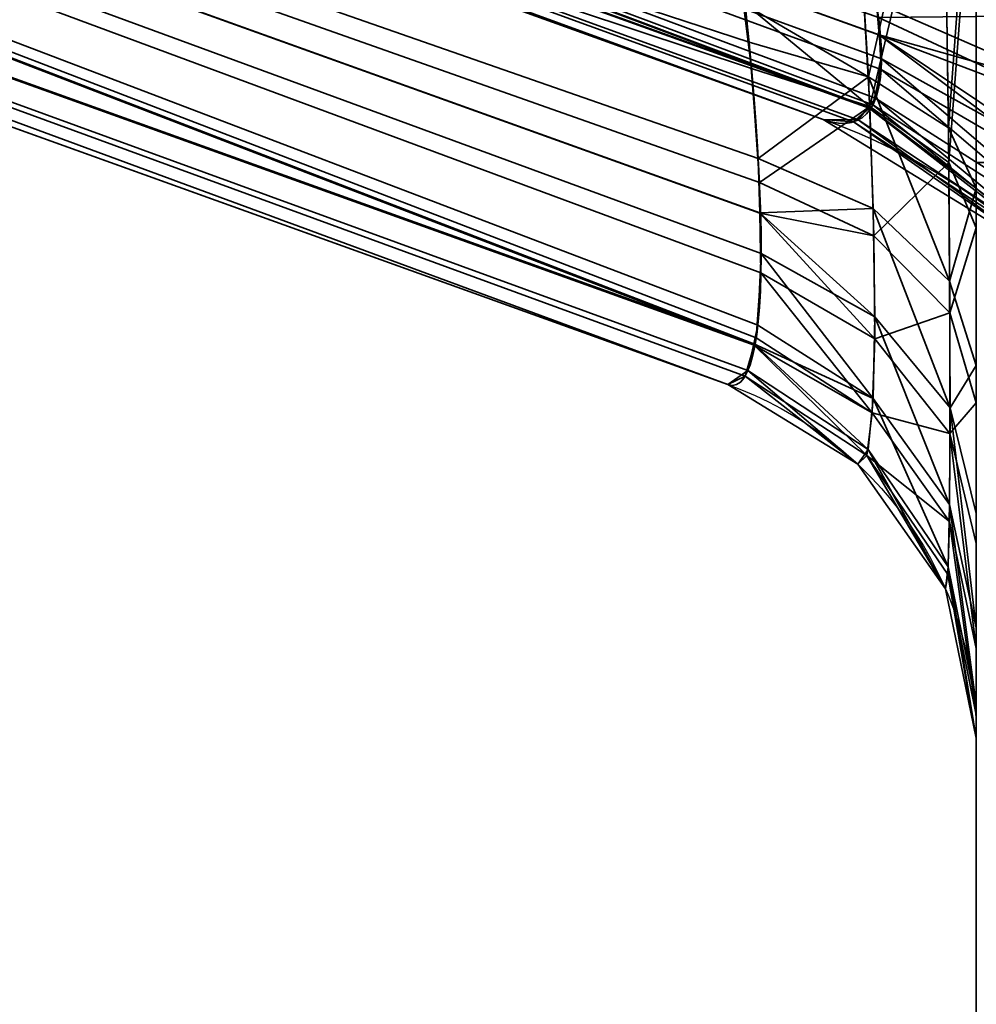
# Model space of a CAD drawing. Header units: millimetres. Extents: x -603 to 3703, y -120 to 193.
# Tile 9 of 256: x -417.3 to -414.75, y -42.69 to -40.07. Entities that reach past the tile are written whole.
import ezdxf

# ---------------------------------------------------------------- set-up
doc = ezdxf.new("R2010")
doc.units = ezdxf.units.MM
doc.layers.add('151', color=7, linetype='Continuous', true_color=0xffffff)

# ---------------------------------------------------------------- blocks, each defined once
blk = doc.blocks.new('UG_SURFACE_012')
at = {"layer": '151', "color": 252, "linetype": 'Continuous', "lineweight": 35}
for points in [[(-467.5, -35, 2076), (-467.5, -46.92, 2076), (467.5, -46.92, 2076), (467.5, -35, 2076)], [(-466, -35, 2074.5001), (466, -35, 2074.5001), (466, -46.92, 2074.5001), (-466, -46.92, 2074.5001)]]:
    blk.add_3dface(points, dxfattribs=at)
blk = doc.blocks.new('UG_SURFACE_014')
at = {"layer": '151', "color": 252, "linetype": 'Continuous', "lineweight": 35}
for points in [[(-414.75, -40.4485, 1184), (-414.75, -17.25, 1184), (-414.75, -18.7531, 1175.1909), (-414.75, -19.2157, 1174.9851)], [(-414.75, -17.25, 1169.5381), (-414.75, -45.7122, 1169.5381), (-414.75, -19.4048, 1173.1852), (-414.75, -18.9952, 1172.8877)], [(-414.75, -45.7122, 1169.5381), (-414.75, -17.25, 1169.5381), (-414.75, -17.25, 1166.2939), (-414.75, -39.3478, 1166.2939)], [(-414.75, -17.25, 996), (-414.75, -40.4485, 996), (-414.75, -19.4048, 1005.1852), (-414.75, -18.9952, 1004.8877)], [(-414, -19.2197, 996), (-414, -40.4485, 996), (-414.75, -40.4485, 996), (-414.75, -17.25, 996)], [(-414.75, -17.25, 1184), (-414.75, -40.4485, 1184), (-414, -40.4485, 1184), (-414, -19.2197, 1184)], [(-414.75, -18.7531, 1007.1909), (-414.75, -19.2157, 1006.9851), (-414.75, -40.6226, 1014.0123), (-414.75, -39.4812, 1013.7091)], [(-414.75, -19.2157, 1174.9851), (-414.75, -19.5545, 1174.6088), (-414.75, -40.4485, 1184)], [(-414.75, -40.6226, 1014.0123), (-414.75, -19.2157, 1006.9851), (-414.75, -19.5545, 1006.6088)], [(-414.75, -19.658, 1173.6238), (-414.75, -19.4048, 1173.1852), (-414.75, -45.7122, 1169.5381)], [(-414.75, -40.4485, 996), (-414.75, -19.658, 1005.6237), (-414.75, -19.4048, 1005.1852)], [(-414.75, -19.5545, 1174.6088), (-414.75, -19.7109, 1174.1272), (-414.75, -45.7122, 1169.5381), (-414.75, -40.4485, 1184)], [(-414.75, -40.6226, 1014.0123), (-414.75, -19.5545, 1006.6088), (-414.75, -19.7109, 1006.1272), (-414.75, -45.3736, 1014.5735)], [(-414.75, -45.7122, 1169.5381), (-414.75, -19.7109, 1174.1272), (-414.75, -19.658, 1173.6238)], [(-414.75, -19.7109, 1006.1272), (-414.75, -19.658, 1005.6237), (-414.75, -40.4485, 996), (-414.75, -47, 1014.0001)], [(-414.75, -19.7109, 1006.1272), (-414.75, -47, 1014.0001), (-414.75, -47, 1014.25), (-414.75, -45.3736, 1014.5735)], [(-434.8884, -33.2379, 1029), (-434.8884, -33.2379, 1151), (-415.1578, -40.3336, 1163.7028), (-428.5262, -35.526, 1020.3953)], [(-428.5262, -35.526, 1159.6048), (-415.1578, -40.3336, 1163.7028), (-434.8884, -33.2379, 1151)], [(-428.78, -36.2317, 1020.3953), (-415.4116, -41.0394, 1163.7028), (-435.1422, -33.9437, 1151), (-435.1422, -33.9437, 1029)], [(-435.1422, -33.9437, 1151), (-415.4116, -41.0394, 1163.7028), (-428.78, -36.2317, 1159.6048)], [(-428.6137, -35.2196, 1160.2496), (-415.018, -40.2774, 1164.1895), (-415.0369, -40.301, 1164.1051)], [(-428.6137, -35.2196, 1160.2496), (-415.0082, -40.1088, 1164.4167), (-415.0023, -40.1721, 1164.3602)], [(-415.0023, -40.1721, 1164.3602), (-415.018, -40.2774, 1164.1895), (-428.6137, -35.2196, 1160.2496)], [(-415.0369, -40.301, 1164.1051), (-428.5974, -35.4293, 1159.9503), (-428.6137, -35.2196, 1160.2496)], [(-415.0161, -40.0241, 1164.4924), (-415.0082, -40.1088, 1164.4167), (-428.6137, -35.2196, 1160.2496)], [(-428.6137, -35.2196, 1019.7504), (-415.0256, -40.2946, 1015.8536), (-415.0033, -40.201, 1015.6767)], [(-428.6137, -35.2196, 1019.7504), (-428.5974, -35.4293, 1020.0497), (-415.0355, -40.3034, 1015.8936)], [(-415.0355, -40.3034, 1015.8936), (-415.0256, -40.2946, 1015.8536), (-428.6137, -35.2196, 1019.7504)], [(-428.6137, -35.2196, 1019.7504), (-415.0079, -40.1091, 1015.5828), (-415.0103, -40.0621, 1015.5348)], [(-415.0033, -40.201, 1015.6767), (-415.0079, -40.1091, 1015.5828), (-428.6137, -35.2196, 1019.7504)], [(-428.5974, -35.4293, 1159.9503), (-415.0642, -40.335, 1163.9829), (-415.1578, -40.3336, 1163.7028)], [(-428.5974, -35.4293, 1159.9503), (-415.0369, -40.301, 1164.1051), (-415.0642, -40.335, 1163.9829)], [(-415.1578, -40.3336, 1163.7028), (-428.5262, -35.526, 1159.6048), (-428.5974, -35.4293, 1159.9503)], [(-428.5974, -35.4293, 1020.0497), (-428.5262, -35.526, 1020.3953), (-415.1578, -40.3336, 1016.2971)], [(-415.1578, -40.3336, 1016.2971), (-415.077, -40.3402, 1016.0618), (-428.5974, -35.4293, 1020.0497)], [(-415.077, -40.3402, 1016.0618), (-415.0355, -40.3034, 1015.8936), (-428.5974, -35.4293, 1020.0497)], [(-415.1578, -40.3336, 1163.7028), (-415.1578, -40.3336, 1016.2971), (-428.5262, -35.526, 1020.3953)], [(-415.3704, -40.0218, 1014.7858), (-415.3485, -40.198, 1014.8238), (-428.9332, -35.6956, 1019.2667)], [(-415.3485, -40.198, 1014.8238), (-415.3273, -40.5016, 1015.0163), (-428.9332, -35.6956, 1019.2667)], [(-428.9332, -35.6956, 1019.2667), (-415.3361, -40.9151, 1015.5689), (-415.3417, -40.9346, 1015.6351)], [(-428.9332, -35.6956, 1019.2667), (-415.326, -40.5829, 1015.1013), (-415.3233, -40.7418, 1015.2674)], [(-415.3233, -40.7418, 1015.2674), (-415.3361, -40.9151, 1015.5689), (-428.9332, -35.6956, 1019.2667)], [(-415.3417, -40.9346, 1015.6351), (-428.9045, -36.0625, 1019.7905), (-428.9332, -35.6956, 1019.2667)], [(-415.3273, -40.5016, 1015.0163), (-415.326, -40.5829, 1015.1013), (-428.9332, -35.6956, 1019.2667)], [(-428.9332, -35.6956, 1160.7332), (-415.3317, -40.8817, 1164.5039), (-415.3228, -40.6908, 1164.7969)], [(-428.9332, -35.6956, 1160.7332), (-428.9045, -36.0625, 1160.2094), (-415.3425, -40.931, 1164.3629)], [(-415.3425, -40.931, 1164.3629), (-415.3317, -40.8817, 1164.5039), (-428.9332, -35.6956, 1160.7332)], [(-428.9332, -35.6956, 1160.7332), (-415.3551, -40.128, 1165.2076), (-415.3683, -40.0269, 1165.2246)], [(-428.9332, -35.6956, 1160.7332), (-415.3306, -40.4376, 1165.0332), (-415.3551, -40.128, 1165.2076)], [(-428.9332, -35.6956, 1160.7332), (-415.3261, -40.5826, 1164.8979), (-415.3306, -40.4376, 1165.0332)], [(-415.3228, -40.6908, 1164.7969), (-415.3261, -40.5826, 1164.8979), (-428.9332, -35.6956, 1160.7332)], [(-428.9045, -36.0625, 1019.7905), (-415.3654, -41.0167, 1015.9144), (-415.4116, -41.0394, 1016.2971)], [(-428.9045, -36.0625, 1019.7905), (-415.3417, -40.9346, 1015.6351), (-415.3654, -41.0167, 1015.9144)], [(-415.4116, -41.0394, 1016.2971), (-428.78, -36.2317, 1020.3953), (-428.9045, -36.0625, 1019.7905)], [(-428.9045, -36.0625, 1160.2094), (-428.78, -36.2317, 1159.6048), (-415.4116, -41.0394, 1163.7028)], [(-415.4116, -41.0394, 1163.7028), (-415.3581, -41.0022, 1164.1591), (-428.9045, -36.0625, 1160.2094)], [(-415.3581, -41.0022, 1164.1591), (-415.3425, -40.931, 1164.3629), (-428.9045, -36.0625, 1160.2094)], [(-428.78, -36.2317, 1020.3953), (-415.4116, -41.0394, 1016.2971), (-415.4116, -41.0394, 1163.7028)], [(-415.3683, -40.0269, 1165.2246), (-415.0367, -40.22, 1165.4052), (-415.0892, -39.3478, 1165.5433)], [(-414.8387, -39.3478, 1165.8821), (-415.0892, -39.3478, 1165.5433), (-415.0367, -40.22, 1165.4052)], [(-415.0367, -40.22, 1165.4052), (-414.8244, -40.3562, 1165.6972), (-414.8387, -39.3478, 1165.8821)], [(-414.75, -39.3478, 1166.2939), (-414.8387, -39.3478, 1165.8821), (-414.8244, -40.3562, 1165.6972)], [(-414.8244, -40.3562, 1165.6972), (-414.75, -40.5162, 1166.0403), (-414.75, -39.3478, 1166.2939)], [(-414.75, -45.7122, 1169.5381), (-414.75, -39.3478, 1166.2939), (-414.75, -40.5162, 1166.0403)], [(-415.0819, -39.4472, 1014.4525), (-415.0333, -40.2993, 1014.6302), (-415.3704, -40.0218, 1014.7858)], [(-415.0333, -40.2993, 1014.6302), (-415.0819, -39.4472, 1014.4525), (-414.8367, -39.4626, 1014.116)], [(-414.8367, -39.4626, 1014.116), (-414.8235, -40.4481, 1014.3458), (-415.0333, -40.2993, 1014.6302)], [(-414.8235, -40.4481, 1014.3458), (-414.8367, -39.4626, 1014.116), (-414.75, -39.4812, 1013.7091)], [(-414.75, -39.4812, 1013.7091), (-414.75, -40.6226, 1014.0123), (-414.8235, -40.4481, 1014.3458)], [(-414.5017, -39.9979, 1164.9288), (-414.48, -40.2577, 1164.798), (-415.0161, -40.0241, 1164.4924)], [(-415.0333, -40.2993, 1014.6302), (-415.3485, -40.198, 1014.8238), (-415.3704, -40.0218, 1014.7858)], [(-415.0082, -40.1088, 1164.4167), (-415.0161, -40.0241, 1164.4924), (-414.48, -40.2577, 1164.798)], [(-415.3683, -40.0269, 1165.2246), (-415.3551, -40.128, 1165.2076), (-415.0367, -40.22, 1165.4052)], [(-415.0103, -40.0621, 1015.5348), (-414.4771, -40.3111, 1015.241), (-414.4958, -40.0568, 1015.0937)], [(-414.4771, -40.3111, 1015.241), (-415.0103, -40.0621, 1015.5348), (-415.0079, -40.1091, 1015.5828)], [(-415.0367, -40.22, 1165.4052), (-415.3551, -40.128, 1165.2076), (-415.3306, -40.4376, 1165.0332)], [(-414.473, -40.4671, 1164.6086), (-415.0023, -40.1721, 1164.3602), (-415.0082, -40.1088, 1164.4167)], [(-415.0082, -40.1088, 1164.4167), (-414.48, -40.2577, 1164.798), (-414.473, -40.4671, 1164.6086)], [(-414.4735, -40.5084, 1015.444), (-414.4771, -40.3111, 1015.241), (-415.0079, -40.1091, 1015.5828)], [(-415.0079, -40.1091, 1015.5828), (-415.0033, -40.201, 1015.6767), (-414.4735, -40.5084, 1015.444)], [(-414.4809, -40.6185, 1164.3671), (-415.018, -40.2774, 1164.1895), (-415.0023, -40.1721, 1164.3602)], [(-415.0023, -40.1721, 1164.3602), (-414.473, -40.4671, 1164.6086), (-414.4809, -40.6185, 1164.3671)], [(-415.3273, -40.5016, 1015.0163), (-415.3485, -40.198, 1014.8238), (-415.0333, -40.2993, 1014.6302)], [(-415.0033, -40.201, 1015.6767), (-415.0256, -40.2946, 1015.8536), (-414.4848, -40.6436, 1015.6934)], [(-414.4848, -40.6436, 1015.6934), (-414.4735, -40.5084, 1015.444), (-415.0033, -40.201, 1015.6767)], [(-415.3306, -40.4376, 1165.0332), (-415.0243, -40.5711, 1165.2079), (-415.0367, -40.22, 1165.4052)], [(-415.0367, -40.22, 1165.4052), (-415.0243, -40.5711, 1165.2079), (-414.8211, -40.764, 1165.4602)], [(-414.8211, -40.764, 1165.4602), (-414.8244, -40.3562, 1165.6972), (-415.0367, -40.22, 1165.4052)], [(-414.5043, -40.7033, 1164.0801), (-415.0369, -40.301, 1164.1051), (-415.018, -40.2774, 1164.1895)], [(-415.018, -40.2774, 1164.1895), (-414.4809, -40.6185, 1164.3671), (-414.5043, -40.7033, 1164.0801)], [(-415.0333, -40.2993, 1014.6302), (-415.0226, -40.6439, 1014.8485), (-415.3273, -40.5016, 1015.0163)], [(-415.0355, -40.3034, 1015.8936), (-415.077, -40.3402, 1016.0618), (-414.5109, -40.7112, 1015.981)], [(-414.5043, -40.7033, 1164.0801), (-415.0642, -40.335, 1163.9829), (-415.0369, -40.301, 1164.1051)], [(-415.0256, -40.2946, 1015.8536), (-415.0355, -40.3034, 1015.8936), (-414.5109, -40.7112, 1015.981)], [(-415.0226, -40.6439, 1014.8485), (-415.0333, -40.2993, 1014.6302), (-414.8235, -40.4481, 1014.3458)], [(-414.5109, -40.7112, 1015.981), (-414.4848, -40.6436, 1015.6934), (-415.0256, -40.2946, 1015.8536)], [(-414.5523, -40.7044, 1163.7028), (-414.5523, -40.7044, 1016.2971), (-415.1578, -40.3336, 1016.2971), (-415.1578, -40.3336, 1163.7028)], [(-414.5523, -40.7044, 1163.7028), (-415.1578, -40.3336, 1163.7028), (-415.0642, -40.335, 1163.9829)], [(-415.077, -40.3402, 1016.0618), (-415.1578, -40.3336, 1016.2971), (-414.5523, -40.7044, 1016.2971)], [(-415.0642, -40.335, 1163.9829), (-414.5043, -40.7033, 1164.0801), (-414.5523, -40.7044, 1163.7028)], [(-414.5523, -40.7044, 1016.2971), (-414.5109, -40.7112, 1015.981), (-415.077, -40.3402, 1016.0618)], [(-414.75, -40.5162, 1166.0403), (-414.8244, -40.3562, 1165.6972), (-414.8211, -40.764, 1165.4602)], [(-415.0243, -40.5711, 1165.2079), (-415.3306, -40.4376, 1165.0332), (-415.3261, -40.5826, 1164.8979)], [(-414.8235, -40.4481, 1014.3458), (-414.8206, -40.8489, 1014.6067), (-415.0226, -40.6439, 1014.8485)], [(-414.8206, -40.8489, 1014.6067), (-414.8235, -40.4481, 1014.3458), (-414.75, -40.6226, 1014.0123)], [(-414, -45.8491, 1169.1622), (-414, -40.4485, 1184), (-414.75, -40.4485, 1184), (-414.75, -45.7122, 1169.5381)], [(-414, -47, 1014.0001), (-414.75, -47, 1014.0001), (-414.75, -40.4485, 996), (-414, -40.4485, 996)], [(-415.326, -40.5829, 1015.1013), (-415.3273, -40.5016, 1015.0163), (-415.0226, -40.6439, 1014.8485)], [(-414.8211, -40.764, 1165.4602), (-414.75, -40.9889, 1165.7544), (-414.75, -40.5162, 1166.0403)], [(-414.75, -43.9948, 1164.5052), (-414.75, -40.5162, 1166.0403), (-414.75, -40.9889, 1165.7544)], [(-414.75, -40.5162, 1166.0403), (-414.75, -43.9948, 1164.5052), (-414.75, -45.3736, 1165.4265), (-414.75, -45.7122, 1169.5381)], [(-415.3261, -40.5826, 1164.8979), (-415.0203, -40.8594, 1164.9388), (-415.0243, -40.5711, 1165.2079)], [(-415.0243, -40.5711, 1165.2079), (-415.0203, -40.8594, 1164.9388), (-414.82, -41.1012, 1165.1425)], [(-414.82, -41.1012, 1165.1425), (-414.8211, -40.764, 1165.4602), (-415.0243, -40.5711, 1165.2079)], [(-415.3261, -40.5826, 1164.8979), (-415.3228, -40.6908, 1164.7969), (-415.0203, -40.8594, 1164.9388)], [(-415.0206, -40.9174, 1015.1343), (-415.3233, -40.7418, 1015.2674), (-415.326, -40.5829, 1015.1013)], [(-415.326, -40.5829, 1015.1013), (-415.0226, -40.6439, 1014.8485), (-415.0206, -40.9174, 1015.1343)], [(-414.75, -40.6226, 1014.0123), (-414.75, -41.0877, 1014.3251), (-414.8206, -40.8489, 1014.6067)], [(-414.75, -45.3736, 1014.5735), (-414.75, -43.9948, 1015.4948), (-414.75, -40.6226, 1014.0123)], [(-414.75, -41.0877, 1014.3251), (-414.75, -40.6226, 1014.0123), (-414.75, -43.9948, 1015.4948)], [(-415.0206, -40.9174, 1015.1343), (-415.0226, -40.6439, 1014.8485), (-414.8206, -40.8489, 1014.6067)], [(-415.3228, -40.6908, 1164.7969), (-415.3317, -40.8817, 1164.5039), (-415.0248, -41.0766, 1164.6054)], [(-415.0248, -41.0766, 1164.6054), (-415.0203, -40.8594, 1164.9388), (-415.3228, -40.6908, 1164.7969)], [(-415.027, -41.1145, 1015.4773), (-415.3361, -40.9151, 1015.5689), (-415.3233, -40.7418, 1015.2674)], [(-415.3233, -40.7418, 1015.2674), (-415.0206, -40.9174, 1015.1343), (-415.027, -41.1145, 1015.4773)], [(-414.75, -40.9889, 1165.7544), (-414.8211, -40.764, 1165.4602), (-414.82, -41.1012, 1165.1425)], [(-415.0203, -40.8594, 1164.9388), (-415.0248, -41.0766, 1164.6054), (-414.8212, -41.3586, 1164.7521)], [(-414.8206, -40.8489, 1014.6067), (-414.8201, -41.1696, 1014.9435), (-415.0206, -40.9174, 1015.1343)], [(-414.8212, -41.3586, 1164.7521), (-414.82, -41.1012, 1165.1425), (-415.0203, -40.8594, 1164.9388)], [(-414.8201, -41.1696, 1014.9435), (-414.8206, -40.8489, 1014.6067), (-414.75, -41.0877, 1014.3251)], [(-415.0248, -41.0766, 1164.6054), (-415.3317, -40.8817, 1164.5039), (-415.3425, -40.931, 1164.3629)], [(-415.3417, -40.9346, 1015.6351), (-415.3361, -40.9151, 1015.5689), (-415.027, -41.1145, 1015.4773)], [(-415.0419, -41.2287, 1015.8682), (-415.3654, -41.0167, 1015.9144), (-415.3417, -40.9346, 1015.6351)], [(-415.3425, -40.931, 1164.3629), (-415.3581, -41.0022, 1164.1591), (-415.0382, -41.2126, 1164.2146)], [(-415.3425, -40.931, 1164.3629), (-415.0382, -41.2126, 1164.2146), (-415.0248, -41.0766, 1164.6054)], [(-415.3417, -40.9346, 1015.6351), (-415.027, -41.1145, 1015.4773), (-415.0419, -41.2287, 1015.8682)], [(-415.027, -41.1145, 1015.4773), (-415.0206, -40.9174, 1015.1343), (-414.8201, -41.1696, 1014.9435)], [(-414.82, -41.1012, 1165.1425), (-414.75, -41.3824, 1165.3793), (-414.75, -40.9889, 1165.7544)], [(-414.75, -40.9889, 1165.7544), (-414.75, -41.3824, 1165.3793), (-414.75, -43.9948, 1164.5052)], [(-415.3581, -41.0022, 1164.1591), (-415.4116, -41.0394, 1163.7028), (-415.0656, -41.2512, 1163.7028)], [(-415.0656, -41.2512, 1016.2971), (-415.4116, -41.0394, 1016.2971), (-415.3654, -41.0167, 1015.9144)], [(-415.3654, -41.0167, 1015.9144), (-415.0419, -41.2287, 1015.8682), (-415.0656, -41.2512, 1016.2971)], [(-415.0656, -41.2512, 1163.7028), (-415.0382, -41.2126, 1164.2146), (-415.3581, -41.0022, 1164.1591)], [(-415.0656, -41.2512, 1016.2971), (-415.0656, -41.2512, 1163.7028), (-415.4116, -41.0394, 1163.7028), (-415.4116, -41.0394, 1016.2971)], [(-415.0248, -41.0766, 1164.6054), (-415.0382, -41.2126, 1164.2146), (-414.8248, -41.5247, 1164.297)], [(-414.8248, -41.5247, 1164.297), (-414.8212, -41.3586, 1164.7521), (-415.0248, -41.0766, 1164.6054)], [(-414.75, -41.0877, 1014.3251), (-414.75, -41.4628, 1014.7214), (-414.8201, -41.1696, 1014.9435)], [(-414.75, -41.4628, 1014.7214), (-414.75, -41.0877, 1014.3251), (-414.75, -43.9948, 1015.4948)], [(-415.0419, -41.2287, 1015.8682), (-415.027, -41.1145, 1015.4773), (-414.8218, -41.4042, 1015.3444)], [(-414.8201, -41.1696, 1014.9435), (-414.8218, -41.4042, 1015.3444), (-415.027, -41.1145, 1015.4773)], [(-414.82, -41.1012, 1165.1425), (-414.8212, -41.3586, 1164.7521), (-414.75, -41.6874, 1164.9233)], [(-414.75, -41.6874, 1164.9233), (-414.75, -41.3824, 1165.3793), (-414.82, -41.1012, 1165.1425)], [(-414.75, -41.7424, 1015.1891), (-414.8218, -41.4042, 1015.3444), (-414.8201, -41.1696, 1014.9435)], [(-414.8201, -41.1696, 1014.9435), (-414.75, -41.4628, 1014.7214), (-414.75, -41.7424, 1015.1891)], [(-415.0382, -41.2126, 1164.2146), (-415.0656, -41.2512, 1163.7028), (-414.8323, -41.5831, 1163.7028)], [(-414.8323, -41.5831, 1016.2971), (-415.0656, -41.2512, 1016.2971), (-415.0419, -41.2287, 1015.8682)], [(-414.8218, -41.4042, 1015.3444), (-414.8259, -41.5453, 1015.7993), (-415.0419, -41.2287, 1015.8682)], [(-415.0419, -41.2287, 1015.8682), (-414.8259, -41.5453, 1015.7993), (-414.8323, -41.5831, 1016.2971)], [(-414.8323, -41.5831, 1163.7028), (-414.8248, -41.5247, 1164.297), (-415.0382, -41.2126, 1164.2146)], [(-414.8323, -41.5831, 1016.2971), (-414.8323, -41.5831, 1163.7028), (-415.0656, -41.2512, 1163.7028), (-415.0656, -41.2512, 1016.2971)], [(-414.8212, -41.3586, 1164.7521), (-414.8248, -41.5247, 1164.297), (-414.75, -41.8917, 1164.3939)], [(-414.75, -41.8917, 1164.3939), (-414.75, -41.6874, 1164.9233), (-414.8212, -41.3586, 1164.7521)], [(-414.75, -41.3824, 1165.3793), (-414.75, -41.6874, 1164.9233), (-414.75, -43.9948, 1164.5052)], [(-414.75, -41.9186, 1015.718), (-414.8259, -41.5453, 1015.7993), (-414.8218, -41.4042, 1015.3444)], [(-414.8218, -41.4042, 1015.3444), (-414.75, -41.7424, 1015.1891), (-414.75, -41.9186, 1015.718)], [(-414.75, -41.7424, 1015.1891), (-414.75, -41.4628, 1014.7214), (-414.75, -43.9948, 1015.4948)], [(-414.8248, -41.5247, 1164.297), (-414.8323, -41.5831, 1163.7028), (-414.75, -41.9804, 1163.7028)], [(-414.75, -41.9804, 1163.7028), (-414.75, -41.8917, 1164.3939), (-414.8248, -41.5247, 1164.297)], [(-414.75, -41.9804, 1016.2971), (-414.8323, -41.5831, 1016.2971), (-414.8259, -41.5453, 1015.7993)], [(-414.8259, -41.5453, 1015.7993), (-414.75, -41.9186, 1015.718), (-414.75, -41.9804, 1016.2971)], [(-414.75, -41.9804, 1016.2971), (-414.75, -41.9804, 1163.7028), (-414.8323, -41.5831, 1163.7028), (-414.8323, -41.5831, 1016.2971)], [(-414.75, -41.6874, 1164.9233), (-414.75, -41.8917, 1164.3939), (-414.75, -43.9948, 1164.5052)], [(-414.75, -41.9186, 1015.718), (-414.75, -41.7424, 1015.1891), (-414.75, -43.9948, 1015.4948)], [(-414.75, -41.8917, 1164.3939), (-414.75, -41.9804, 1163.7028), (-414.75, -43.0735, 1163.1263), (-414.75, -43.9948, 1164.5052)], [(-414.75, -43.9948, 1015.4948), (-414.75, -43.0735, 1016.8736), (-414.75, -41.9804, 1016.2971), (-414.75, -41.9186, 1015.718)], [(-414.75, -41.9804, 1016.2971), (-414.75, -43.0735, 1016.8736), (-414.75, -42.75, 1018.5)], [(-414.75, -42.75, 1018.5), (-414.75, -42.75, 1161.5), (-414.75, -41.9804, 1163.7028), (-414.75, -41.9804, 1016.2971)], [(-414.75, -42.75, 1161.5), (-414.75, -43.0735, 1163.1263), (-414.75, -41.9804, 1163.7028)]]:
    blk.add_3dface(points, dxfattribs=at)
blk = doc.blocks.new('UG_SURFACE_018')
at = {"layer": '151', "color": 252, "linetype": 'Continuous', "lineweight": 35}
for points in [[(-414.75, -40.4485, 1184), (-414.75, -17.25, 1184), (-414.75, -18.7531, 1175.1909), (-414.75, -19.2157, 1174.9851)], [(-414.75, -17.25, 1169.5381), (-414.75, -45.7122, 1169.5381), (-414.75, -19.4048, 1173.1852), (-414.75, -18.9952, 1172.8877)], [(-414.75, -45.7122, 1169.5381), (-414.75, -17.25, 1169.5381), (-414.75, -17.25, 1166.2939), (-414.75, -39.3478, 1166.2939)], [(-414.75, -17.25, 996), (-414.75, -40.4485, 996), (-414.75, -19.4048, 1005.1852), (-414.75, -18.9952, 1004.8877)], [(-414, -19.2197, 996), (-414, -40.4485, 996), (-414.75, -40.4485, 996), (-414.75, -17.25, 996)], [(-414.75, -17.25, 1184), (-414.75, -40.4485, 1184), (-414, -40.4485, 1184), (-414, -19.2197, 1184)], [(-414.75, -18.7531, 1007.1909), (-414.75, -19.2157, 1006.9851), (-414.75, -40.6226, 1014.0123), (-414.75, -39.4812, 1013.7091)], [(-414.75, -19.2157, 1174.9851), (-414.75, -19.5545, 1174.6088), (-414.75, -40.4485, 1184)], [(-414.75, -40.6226, 1014.0123), (-414.75, -19.2157, 1006.9851), (-414.75, -19.5545, 1006.6088)], [(-414.75, -19.658, 1173.6238), (-414.75, -19.4048, 1173.1852), (-414.75, -45.7122, 1169.5381)], [(-414.75, -40.4485, 996), (-414.75, -19.658, 1005.6237), (-414.75, -19.4048, 1005.1852)], [(-414.75, -19.5545, 1174.6088), (-414.75, -19.7109, 1174.1272), (-414.75, -45.7122, 1169.5381), (-414.75, -40.4485, 1184)], [(-414.75, -40.6226, 1014.0123), (-414.75, -19.5545, 1006.6088), (-414.75, -19.7109, 1006.1272), (-414.75, -45.3736, 1014.5735)], [(-414.75, -45.7122, 1169.5381), (-414.75, -19.7109, 1174.1272), (-414.75, -19.658, 1173.6238)], [(-414.75, -19.7109, 1006.1272), (-414.75, -19.658, 1005.6237), (-414.75, -40.4485, 996), (-414.75, -47, 1014.0001)], [(-414.75, -19.7109, 1006.1272), (-414.75, -47, 1014.0001), (-414.75, -47, 1014.25), (-414.75, -45.3736, 1014.5735)], [(-434.8884, -33.2379, 1029), (-434.8884, -33.2379, 1151), (-415.1578, -40.3336, 1163.7028), (-428.5262, -35.526, 1020.3953)], [(-428.5262, -35.526, 1159.6048), (-415.1578, -40.3336, 1163.7028), (-434.8884, -33.2379, 1151)], [(-428.78, -36.2317, 1020.3953), (-415.4116, -41.0394, 1163.7028), (-435.1422, -33.9437, 1151), (-435.1422, -33.9437, 1029)], [(-435.1422, -33.9437, 1151), (-415.4116, -41.0394, 1163.7028), (-428.78, -36.2317, 1159.6048)], [(-428.6137, -35.2196, 1160.2496), (-415.018, -40.2774, 1164.1895), (-415.0369, -40.301, 1164.1051)], [(-428.6137, -35.2196, 1160.2496), (-415.0082, -40.1088, 1164.4167), (-415.0023, -40.1721, 1164.3602)], [(-415.0023, -40.1721, 1164.3602), (-415.018, -40.2774, 1164.1895), (-428.6137, -35.2196, 1160.2496)], [(-415.0369, -40.301, 1164.1051), (-428.5974, -35.4293, 1159.9503), (-428.6137, -35.2196, 1160.2496)], [(-415.0161, -40.0241, 1164.4924), (-415.0082, -40.1088, 1164.4167), (-428.6137, -35.2196, 1160.2496)], [(-428.6137, -35.2196, 1019.7504), (-415.0256, -40.2946, 1015.8536), (-415.0033, -40.201, 1015.6767)], [(-428.6137, -35.2196, 1019.7504), (-428.5974, -35.4293, 1020.0497), (-415.0355, -40.3034, 1015.8936)], [(-415.0355, -40.3034, 1015.8936), (-415.0256, -40.2946, 1015.8536), (-428.6137, -35.2196, 1019.7504)], [(-428.6137, -35.2196, 1019.7504), (-415.0079, -40.1091, 1015.5828), (-415.0103, -40.0621, 1015.5348)], [(-415.0033, -40.201, 1015.6767), (-415.0079, -40.1091, 1015.5828), (-428.6137, -35.2196, 1019.7504)], [(-428.5974, -35.4293, 1159.9503), (-415.0642, -40.335, 1163.9829), (-415.1578, -40.3336, 1163.7028)], [(-428.5974, -35.4293, 1159.9503), (-415.0369, -40.301, 1164.1051), (-415.0642, -40.335, 1163.9829)], [(-415.1578, -40.3336, 1163.7028), (-428.5262, -35.526, 1159.6048), (-428.5974, -35.4293, 1159.9503)], [(-428.5974, -35.4293, 1020.0497), (-428.5262, -35.526, 1020.3953), (-415.1578, -40.3336, 1016.2971)], [(-415.1578, -40.3336, 1016.2971), (-415.077, -40.3402, 1016.0618), (-428.5974, -35.4293, 1020.0497)], [(-415.077, -40.3402, 1016.0618), (-415.0355, -40.3034, 1015.8936), (-428.5974, -35.4293, 1020.0497)], [(-415.1578, -40.3336, 1163.7028), (-415.1578, -40.3336, 1016.2971), (-428.5262, -35.526, 1020.3953)], [(-415.3704, -40.0218, 1014.7858), (-415.3485, -40.198, 1014.8238), (-428.9332, -35.6956, 1019.2667)], [(-415.3485, -40.198, 1014.8238), (-415.3273, -40.5016, 1015.0163), (-428.9332, -35.6956, 1019.2667)], [(-428.9332, -35.6956, 1019.2667), (-415.3361, -40.9151, 1015.5689), (-415.3417, -40.9346, 1015.6351)], [(-428.9332, -35.6956, 1019.2667), (-415.326, -40.5829, 1015.1013), (-415.3233, -40.7418, 1015.2674)], [(-415.3233, -40.7418, 1015.2674), (-415.3361, -40.9151, 1015.5689), (-428.9332, -35.6956, 1019.2667)], [(-415.3417, -40.9346, 1015.6351), (-428.9045, -36.0625, 1019.7905), (-428.9332, -35.6956, 1019.2667)], [(-415.3273, -40.5016, 1015.0163), (-415.326, -40.5829, 1015.1013), (-428.9332, -35.6956, 1019.2667)], [(-428.9332, -35.6956, 1160.7332), (-415.3317, -40.8817, 1164.5039), (-415.3228, -40.6908, 1164.7969)], [(-428.9332, -35.6956, 1160.7332), (-428.9045, -36.0625, 1160.2094), (-415.3425, -40.931, 1164.3629)], [(-415.3425, -40.931, 1164.3629), (-415.3317, -40.8817, 1164.5039), (-428.9332, -35.6956, 1160.7332)], [(-428.9332, -35.6956, 1160.7332), (-415.3551, -40.128, 1165.2076), (-415.3683, -40.0269, 1165.2246)], [(-428.9332, -35.6956, 1160.7332), (-415.3306, -40.4376, 1165.0332), (-415.3551, -40.128, 1165.2076)], [(-428.9332, -35.6956, 1160.7332), (-415.3261, -40.5826, 1164.8979), (-415.3306, -40.4376, 1165.0332)], [(-415.3228, -40.6908, 1164.7969), (-415.3261, -40.5826, 1164.8979), (-428.9332, -35.6956, 1160.7332)], [(-428.9045, -36.0625, 1019.7905), (-415.3654, -41.0167, 1015.9144), (-415.4116, -41.0394, 1016.2971)], [(-428.9045, -36.0625, 1019.7905), (-415.3417, -40.9346, 1015.6351), (-415.3654, -41.0167, 1015.9144)], [(-415.4116, -41.0394, 1016.2971), (-428.78, -36.2317, 1020.3953), (-428.9045, -36.0625, 1019.7905)], [(-428.9045, -36.0625, 1160.2094), (-428.78, -36.2317, 1159.6048), (-415.4116, -41.0394, 1163.7028)], [(-415.4116, -41.0394, 1163.7028), (-415.3581, -41.0022, 1164.1591), (-428.9045, -36.0625, 1160.2094)], [(-415.3581, -41.0022, 1164.1591), (-415.3425, -40.931, 1164.3629), (-428.9045, -36.0625, 1160.2094)], [(-428.78, -36.2317, 1020.3953), (-415.4116, -41.0394, 1016.2971), (-415.4116, -41.0394, 1163.7028)], [(-415.3683, -40.0269, 1165.2246), (-415.0367, -40.22, 1165.4052), (-415.0892, -39.3478, 1165.5433)], [(-414.8387, -39.3478, 1165.8821), (-415.0892, -39.3478, 1165.5433), (-415.0367, -40.22, 1165.4052)], [(-415.0367, -40.22, 1165.4052), (-414.8244, -40.3562, 1165.6972), (-414.8387, -39.3478, 1165.8821)], [(-414.75, -39.3478, 1166.2939), (-414.8387, -39.3478, 1165.8821), (-414.8244, -40.3562, 1165.6972)], [(-414.8244, -40.3562, 1165.6972), (-414.75, -40.5162, 1166.0403), (-414.75, -39.3478, 1166.2939)], [(-414.75, -45.7122, 1169.5381), (-414.75, -39.3478, 1166.2939), (-414.75, -40.5162, 1166.0403)], [(-415.0819, -39.4472, 1014.4525), (-415.0333, -40.2993, 1014.6302), (-415.3704, -40.0218, 1014.7858)], [(-415.0333, -40.2993, 1014.6302), (-415.0819, -39.4472, 1014.4525), (-414.8367, -39.4626, 1014.116)], [(-414.8367, -39.4626, 1014.116), (-414.8235, -40.4481, 1014.3458), (-415.0333, -40.2993, 1014.6302)], [(-414.8235, -40.4481, 1014.3458), (-414.8367, -39.4626, 1014.116), (-414.75, -39.4812, 1013.7091)], [(-414.75, -39.4812, 1013.7091), (-414.75, -40.6226, 1014.0123), (-414.8235, -40.4481, 1014.3458)], [(-414.5017, -39.9979, 1164.9288), (-414.48, -40.2577, 1164.798), (-415.0161, -40.0241, 1164.4924)], [(-415.0333, -40.2993, 1014.6302), (-415.3485, -40.198, 1014.8238), (-415.3704, -40.0218, 1014.7858)], [(-415.0082, -40.1088, 1164.4167), (-415.0161, -40.0241, 1164.4924), (-414.48, -40.2577, 1164.798)], [(-415.3683, -40.0269, 1165.2246), (-415.3551, -40.128, 1165.2076), (-415.0367, -40.22, 1165.4052)], [(-415.0103, -40.0621, 1015.5348), (-414.4771, -40.3111, 1015.241), (-414.4958, -40.0568, 1015.0937)], [(-414.4771, -40.3111, 1015.241), (-415.0103, -40.0621, 1015.5348), (-415.0079, -40.1091, 1015.5828)], [(-415.0367, -40.22, 1165.4052), (-415.3551, -40.128, 1165.2076), (-415.3306, -40.4376, 1165.0332)], [(-414.473, -40.4671, 1164.6086), (-415.0023, -40.1721, 1164.3602), (-415.0082, -40.1088, 1164.4167)], [(-415.0082, -40.1088, 1164.4167), (-414.48, -40.2577, 1164.798), (-414.473, -40.4671, 1164.6086)], [(-414.4735, -40.5084, 1015.444), (-414.4771, -40.3111, 1015.241), (-415.0079, -40.1091, 1015.5828)], [(-415.0079, -40.1091, 1015.5828), (-415.0033, -40.201, 1015.6767), (-414.4735, -40.5084, 1015.444)], [(-414.4809, -40.6185, 1164.3671), (-415.018, -40.2774, 1164.1895), (-415.0023, -40.1721, 1164.3602)], [(-415.0023, -40.1721, 1164.3602), (-414.473, -40.4671, 1164.6086), (-414.4809, -40.6185, 1164.3671)], [(-415.3273, -40.5016, 1015.0163), (-415.3485, -40.198, 1014.8238), (-415.0333, -40.2993, 1014.6302)], [(-415.0033, -40.201, 1015.6767), (-415.0256, -40.2946, 1015.8536), (-414.4848, -40.6436, 1015.6934)], [(-414.4848, -40.6436, 1015.6934), (-414.4735, -40.5084, 1015.444), (-415.0033, -40.201, 1015.6767)], [(-415.3306, -40.4376, 1165.0332), (-415.0243, -40.5711, 1165.2079), (-415.0367, -40.22, 1165.4052)], [(-415.0367, -40.22, 1165.4052), (-415.0243, -40.5711, 1165.2079), (-414.8211, -40.764, 1165.4602)], [(-414.8211, -40.764, 1165.4602), (-414.8244, -40.3562, 1165.6972), (-415.0367, -40.22, 1165.4052)], [(-414.5043, -40.7033, 1164.0801), (-415.0369, -40.301, 1164.1051), (-415.018, -40.2774, 1164.1895)], [(-415.018, -40.2774, 1164.1895), (-414.4809, -40.6185, 1164.3671), (-414.5043, -40.7033, 1164.0801)], [(-415.0333, -40.2993, 1014.6302), (-415.0226, -40.6439, 1014.8485), (-415.3273, -40.5016, 1015.0163)], [(-415.0355, -40.3034, 1015.8936), (-415.077, -40.3402, 1016.0618), (-414.5109, -40.7112, 1015.981)], [(-414.5043, -40.7033, 1164.0801), (-415.0642, -40.335, 1163.9829), (-415.0369, -40.301, 1164.1051)], [(-415.0256, -40.2946, 1015.8536), (-415.0355, -40.3034, 1015.8936), (-414.5109, -40.7112, 1015.981)], [(-415.0226, -40.6439, 1014.8485), (-415.0333, -40.2993, 1014.6302), (-414.8235, -40.4481, 1014.3458)], [(-414.5109, -40.7112, 1015.981), (-414.4848, -40.6436, 1015.6934), (-415.0256, -40.2946, 1015.8536)], [(-414.5523, -40.7044, 1163.7028), (-414.5523, -40.7044, 1016.2971), (-415.1578, -40.3336, 1016.2971), (-415.1578, -40.3336, 1163.7028)], [(-414.5523, -40.7044, 1163.7028), (-415.1578, -40.3336, 1163.7028), (-415.0642, -40.335, 1163.9829)], [(-415.077, -40.3402, 1016.0618), (-415.1578, -40.3336, 1016.2971), (-414.5523, -40.7044, 1016.2971)], [(-415.0642, -40.335, 1163.9829), (-414.5043, -40.7033, 1164.0801), (-414.5523, -40.7044, 1163.7028)], [(-414.5523, -40.7044, 1016.2971), (-414.5109, -40.7112, 1015.981), (-415.077, -40.3402, 1016.0618)], [(-414.75, -40.5162, 1166.0403), (-414.8244, -40.3562, 1165.6972), (-414.8211, -40.764, 1165.4602)], [(-415.0243, -40.5711, 1165.2079), (-415.3306, -40.4376, 1165.0332), (-415.3261, -40.5826, 1164.8979)], [(-414.8235, -40.4481, 1014.3458), (-414.8206, -40.8489, 1014.6067), (-415.0226, -40.6439, 1014.8485)], [(-414.8206, -40.8489, 1014.6067), (-414.8235, -40.4481, 1014.3458), (-414.75, -40.6226, 1014.0123)], [(-414, -45.8491, 1169.1622), (-414, -40.4485, 1184), (-414.75, -40.4485, 1184), (-414.75, -45.7122, 1169.5381)], [(-414, -47, 1014.0001), (-414.75, -47, 1014.0001), (-414.75, -40.4485, 996), (-414, -40.4485, 996)], [(-415.326, -40.5829, 1015.1013), (-415.3273, -40.5016, 1015.0163), (-415.0226, -40.6439, 1014.8485)], [(-414.8211, -40.764, 1165.4602), (-414.75, -40.9889, 1165.7544), (-414.75, -40.5162, 1166.0403)], [(-414.75, -43.9948, 1164.5052), (-414.75, -40.5162, 1166.0403), (-414.75, -40.9889, 1165.7544)], [(-414.75, -40.5162, 1166.0403), (-414.75, -43.9948, 1164.5052), (-414.75, -45.3736, 1165.4265), (-414.75, -45.7122, 1169.5381)], [(-415.3261, -40.5826, 1164.8979), (-415.0203, -40.8594, 1164.9388), (-415.0243, -40.5711, 1165.2079)], [(-415.0243, -40.5711, 1165.2079), (-415.0203, -40.8594, 1164.9388), (-414.82, -41.1012, 1165.1425)], [(-414.82, -41.1012, 1165.1425), (-414.8211, -40.764, 1165.4602), (-415.0243, -40.5711, 1165.2079)], [(-415.3261, -40.5826, 1164.8979), (-415.3228, -40.6908, 1164.7969), (-415.0203, -40.8594, 1164.9388)], [(-415.0206, -40.9174, 1015.1343), (-415.3233, -40.7418, 1015.2674), (-415.326, -40.5829, 1015.1013)], [(-415.326, -40.5829, 1015.1013), (-415.0226, -40.6439, 1014.8485), (-415.0206, -40.9174, 1015.1343)], [(-414.75, -40.6226, 1014.0123), (-414.75, -41.0877, 1014.3251), (-414.8206, -40.8489, 1014.6067)], [(-414.75, -45.3736, 1014.5735), (-414.75, -43.9948, 1015.4948), (-414.75, -40.6226, 1014.0123)], [(-414.75, -41.0877, 1014.3251), (-414.75, -40.6226, 1014.0123), (-414.75, -43.9948, 1015.4948)], [(-415.0206, -40.9174, 1015.1343), (-415.0226, -40.6439, 1014.8485), (-414.8206, -40.8489, 1014.6067)], [(-415.3228, -40.6908, 1164.7969), (-415.3317, -40.8817, 1164.5039), (-415.0248, -41.0766, 1164.6054)], [(-415.0248, -41.0766, 1164.6054), (-415.0203, -40.8594, 1164.9388), (-415.3228, -40.6908, 1164.7969)], [(-415.027, -41.1145, 1015.4773), (-415.3361, -40.9151, 1015.5689), (-415.3233, -40.7418, 1015.2674)], [(-415.3233, -40.7418, 1015.2674), (-415.0206, -40.9174, 1015.1343), (-415.027, -41.1145, 1015.4773)], [(-414.75, -40.9889, 1165.7544), (-414.8211, -40.764, 1165.4602), (-414.82, -41.1012, 1165.1425)], [(-415.0203, -40.8594, 1164.9388), (-415.0248, -41.0766, 1164.6054), (-414.8212, -41.3586, 1164.7521)], [(-414.8206, -40.8489, 1014.6067), (-414.8201, -41.1696, 1014.9435), (-415.0206, -40.9174, 1015.1343)], [(-414.8212, -41.3586, 1164.7521), (-414.82, -41.1012, 1165.1425), (-415.0203, -40.8594, 1164.9388)], [(-414.8201, -41.1696, 1014.9435), (-414.8206, -40.8489, 1014.6067), (-414.75, -41.0877, 1014.3251)], [(-415.0248, -41.0766, 1164.6054), (-415.3317, -40.8817, 1164.5039), (-415.3425, -40.931, 1164.3629)], [(-415.3417, -40.9346, 1015.6351), (-415.3361, -40.9151, 1015.5689), (-415.027, -41.1145, 1015.4773)], [(-415.0419, -41.2287, 1015.8682), (-415.3654, -41.0167, 1015.9144), (-415.3417, -40.9346, 1015.6351)], [(-415.3425, -40.931, 1164.3629), (-415.3581, -41.0022, 1164.1591), (-415.0382, -41.2126, 1164.2146)], [(-415.3425, -40.931, 1164.3629), (-415.0382, -41.2126, 1164.2146), (-415.0248, -41.0766, 1164.6054)], [(-415.3417, -40.9346, 1015.6351), (-415.027, -41.1145, 1015.4773), (-415.0419, -41.2287, 1015.8682)], [(-415.027, -41.1145, 1015.4773), (-415.0206, -40.9174, 1015.1343), (-414.8201, -41.1696, 1014.9435)], [(-414.82, -41.1012, 1165.1425), (-414.75, -41.3824, 1165.3793), (-414.75, -40.9889, 1165.7544)], [(-414.75, -40.9889, 1165.7544), (-414.75, -41.3824, 1165.3793), (-414.75, -43.9948, 1164.5052)], [(-415.3581, -41.0022, 1164.1591), (-415.4116, -41.0394, 1163.7028), (-415.0656, -41.2512, 1163.7028)], [(-415.0656, -41.2512, 1016.2971), (-415.4116, -41.0394, 1016.2971), (-415.3654, -41.0167, 1015.9144)], [(-415.3654, -41.0167, 1015.9144), (-415.0419, -41.2287, 1015.8682), (-415.0656, -41.2512, 1016.2971)], [(-415.0656, -41.2512, 1163.7028), (-415.0382, -41.2126, 1164.2146), (-415.3581, -41.0022, 1164.1591)], [(-415.0656, -41.2512, 1016.2971), (-415.0656, -41.2512, 1163.7028), (-415.4116, -41.0394, 1163.7028), (-415.4116, -41.0394, 1016.2971)], [(-415.0248, -41.0766, 1164.6054), (-415.0382, -41.2126, 1164.2146), (-414.8248, -41.5247, 1164.297)], [(-414.8248, -41.5247, 1164.297), (-414.8212, -41.3586, 1164.7521), (-415.0248, -41.0766, 1164.6054)], [(-414.75, -41.0877, 1014.3251), (-414.75, -41.4628, 1014.7214), (-414.8201, -41.1696, 1014.9435)], [(-414.75, -41.4628, 1014.7214), (-414.75, -41.0877, 1014.3251), (-414.75, -43.9948, 1015.4948)], [(-415.0419, -41.2287, 1015.8682), (-415.027, -41.1145, 1015.4773), (-414.8218, -41.4042, 1015.3444)], [(-414.8201, -41.1696, 1014.9435), (-414.8218, -41.4042, 1015.3444), (-415.027, -41.1145, 1015.4773)], [(-414.82, -41.1012, 1165.1425), (-414.8212, -41.3586, 1164.7521), (-414.75, -41.6874, 1164.9233)], [(-414.75, -41.6874, 1164.9233), (-414.75, -41.3824, 1165.3793), (-414.82, -41.1012, 1165.1425)], [(-414.75, -41.7424, 1015.1891), (-414.8218, -41.4042, 1015.3444), (-414.8201, -41.1696, 1014.9435)], [(-414.8201, -41.1696, 1014.9435), (-414.75, -41.4628, 1014.7214), (-414.75, -41.7424, 1015.1891)], [(-415.0382, -41.2126, 1164.2146), (-415.0656, -41.2512, 1163.7028), (-414.8323, -41.5831, 1163.7028)], [(-414.8323, -41.5831, 1016.2971), (-415.0656, -41.2512, 1016.2971), (-415.0419, -41.2287, 1015.8682)], [(-414.8218, -41.4042, 1015.3444), (-414.8259, -41.5453, 1015.7993), (-415.0419, -41.2287, 1015.8682)], [(-415.0419, -41.2287, 1015.8682), (-414.8259, -41.5453, 1015.7993), (-414.8323, -41.5831, 1016.2971)], [(-414.8323, -41.5831, 1163.7028), (-414.8248, -41.5247, 1164.297), (-415.0382, -41.2126, 1164.2146)], [(-414.8323, -41.5831, 1016.2971), (-414.8323, -41.5831, 1163.7028), (-415.0656, -41.2512, 1163.7028), (-415.0656, -41.2512, 1016.2971)], [(-414.8212, -41.3586, 1164.7521), (-414.8248, -41.5247, 1164.297), (-414.75, -41.8917, 1164.3939)], [(-414.75, -41.8917, 1164.3939), (-414.75, -41.6874, 1164.9233), (-414.8212, -41.3586, 1164.7521)], [(-414.75, -41.3824, 1165.3793), (-414.75, -41.6874, 1164.9233), (-414.75, -43.9948, 1164.5052)], [(-414.75, -41.9186, 1015.718), (-414.8259, -41.5453, 1015.7993), (-414.8218, -41.4042, 1015.3444)], [(-414.8218, -41.4042, 1015.3444), (-414.75, -41.7424, 1015.1891), (-414.75, -41.9186, 1015.718)], [(-414.75, -41.7424, 1015.1891), (-414.75, -41.4628, 1014.7214), (-414.75, -43.9948, 1015.4948)], [(-414.8248, -41.5247, 1164.297), (-414.8323, -41.5831, 1163.7028), (-414.75, -41.9804, 1163.7028)], [(-414.75, -41.9804, 1163.7028), (-414.75, -41.8917, 1164.3939), (-414.8248, -41.5247, 1164.297)], [(-414.75, -41.9804, 1016.2971), (-414.8323, -41.5831, 1016.2971), (-414.8259, -41.5453, 1015.7993)], [(-414.8259, -41.5453, 1015.7993), (-414.75, -41.9186, 1015.718), (-414.75, -41.9804, 1016.2971)], [(-414.75, -41.9804, 1016.2971), (-414.75, -41.9804, 1163.7028), (-414.8323, -41.5831, 1163.7028), (-414.8323, -41.5831, 1016.2971)], [(-414.75, -41.6874, 1164.9233), (-414.75, -41.8917, 1164.3939), (-414.75, -43.9948, 1164.5052)], [(-414.75, -41.9186, 1015.718), (-414.75, -41.7424, 1015.1891), (-414.75, -43.9948, 1015.4948)], [(-414.75, -41.8917, 1164.3939), (-414.75, -41.9804, 1163.7028), (-414.75, -43.0735, 1163.1263), (-414.75, -43.9948, 1164.5052)], [(-414.75, -43.9948, 1015.4948), (-414.75, -43.0735, 1016.8736), (-414.75, -41.9804, 1016.2971), (-414.75, -41.9186, 1015.718)], [(-414.75, -41.9804, 1016.2971), (-414.75, -43.0735, 1016.8736), (-414.75, -42.75, 1018.5)], [(-414.75, -42.75, 1018.5), (-414.75, -42.75, 1161.5), (-414.75, -41.9804, 1163.7028), (-414.75, -41.9804, 1016.2971)], [(-414.75, -42.75, 1161.5), (-414.75, -43.0735, 1163.1263), (-414.75, -41.9804, 1163.7028)]]:
    blk.add_3dface(points, dxfattribs=at)

msp = doc.modelspace()

# ---------------------------------------------------------------- linework, layer by layer
at = {"layer": '151', "color": 252, "linetype": 'Continuous', "lineweight": -3, "true_color": 0x939598}
for p, q in [((-428.5262, -35.526, 1020.3952), (-415.1578, -40.3336, 1016.2971)), ((-415.1578, -40.3336, 1163.7029), (-428.5262, -35.526, 1159.6048)), ((-415.1578, -40.3336, 1163.7029), (-428.5262, -35.526, 1159.6048)), ((-428.5262, -35.526, 1020.3952), (-415.1578, -40.3336, 1016.2971)), ((-428.78, -36.2317, 1020.3952), (-415.4116, -41.0394, 1016.2971)), ((-415.4116, -41.0394, 1163.7029), (-428.78, -36.2317, 1159.6048)), ((-415.4116, -41.0394, 1163.7029), (-428.78, -36.2317, 1159.6048)), ((-428.78, -36.2317, 1020.3952), (-415.4116, -41.0394, 1016.2971)), ((-415.1578, -40.3336, 1163.7029), (-415.1578, -40.3336, 1016.2971)), ((-415.1578, -40.3336, 1163.7029), (-415.1578, -40.3336, 1016.2971)), ((-415.4116, -41.0394, 1016.2971), (-415.4116, -41.0394, 1163.7029)), ((-415.4116, -41.0394, 1016.2971), (-415.4116, -41.0394, 1163.7029))]:
    msp.add_line(p, q, dxfattribs=at)
at = {"layer": '151', "color": 252, "linetype": 'Continuous', "lineweight": -3, "true_color": 0x939598, "extrusion": (0, 0, -1)}
for radius in [1.75, 1.75, 1, 1]:
    msp.add_arc((415.75, -41.9804, -1163.7029), radius, 109.78, 180, dxfattribs=at)
at = {"layer": '151', "color": 252, "linetype": 'Continuous', "lineweight": -3, "true_color": 0x939598}
msp.add_arc((-415.75, -41.9804, 1016.2971), 1.75, 0, 70.22, dxfattribs=at)
msp.add_arc((-415.75, -41.9804, 1016.2971), 1.75, 0, 70.22, dxfattribs=at)
at = {"layer": '151', "color": 252, "linetype": 'Continuous', "lineweight": -3, "true_color": 0x939598, "extrusion": (0, -1.26883e-13, -1)}
msp.add_arc((415.75, -41.9804, -1016.2971), 1, 109.78, 180, dxfattribs=at)
msp.add_arc((415.75, -41.9804, -1016.2971), 1, 109.78, 180, dxfattribs=at)
at = {"layer": '151', "color": 252, "linetype": 'Continuous', "lineweight": -3, "true_color": 0x939598, "extrusion": (-0.980602, -0.14917, 0.127155)}
msp.add_ellipse((-415.75, -39.0579, 1163.4176), major_axis=(0.4273, -1.6267, 1.3866), ratio=0.802849, start_param=5.626571, end_param=7.098019, dxfattribs=at)
msp.add_ellipse((-415.75, -39.0579, 1163.4176), major_axis=(0.4273, -1.6267, 1.3866), ratio=0.802849, start_param=5.626571, end_param=7.098019, dxfattribs=at)
at = {"layer": '151', "color": 252, "linetype": 'Continuous', "lineweight": -3, "true_color": 0x939598, "extrusion": (-0.980602, -0.14917, -0.127155)}
msp.add_ellipse((-415.75, -39.0579, 1016.5824), major_axis=(-0.4273, 1.6267, 1.3866), ratio=0.802849, start_param=2.326759, end_param=3.798207, dxfattribs=at)
msp.add_ellipse((-415.75, -39.0579, 1016.5824), major_axis=(-0.4273, 1.6267, 1.3866), ratio=0.802849, start_param=2.326759, end_param=3.798207, dxfattribs=at)
at = {"layer": '151', "color": 252, "linetype": 'Continuous', "lineweight": -3, "true_color": 0x939598, "extrusion": (0.88999, 0.347015, 0.2958)}
msp.add_ellipse((-415.75, -39.0579, 1016.5824), major_axis=(-0.7477, 1.1106, 0.9467), ratio=0.609851, start_param=2.484978, end_param=3.956426, dxfattribs=at)
msp.add_ellipse((-415.75, -39.0579, 1016.5824), major_axis=(-0.7477, 1.1106, 0.9467), ratio=0.609851, start_param=2.484978, end_param=3.956426, dxfattribs=at)
at = {"layer": '151', "color": 252, "linetype": 'Continuous', "lineweight": -3, "true_color": 0x939598, "extrusion": (0.88999, 0.347015, -0.2958)}
msp.add_ellipse((-415.75, -39.0579, 1163.4176), major_axis=(0.7477, -1.1106, 0.9467), ratio=0.609851, start_param=5.468351, end_param=6.9398, dxfattribs=at)
msp.add_ellipse((-415.75, -39.0579, 1163.4176), major_axis=(0.7477, -1.1106, 0.9467), ratio=0.609851, start_param=5.468351, end_param=6.9398, dxfattribs=at)

# ---------------------------------------------------------------- block references
at = {"layer": '151', "color": 252, "linetype": 'Continuous', "lineweight": -3, "true_color": 0x939598}
for name in ['UG_SURFACE_012', 'UG_SURFACE_014', 'UG_SURFACE_018']:
    msp.add_blockref(name, (0, 0), dxfattribs=at)

doc.saveas('drawing.dxf')
